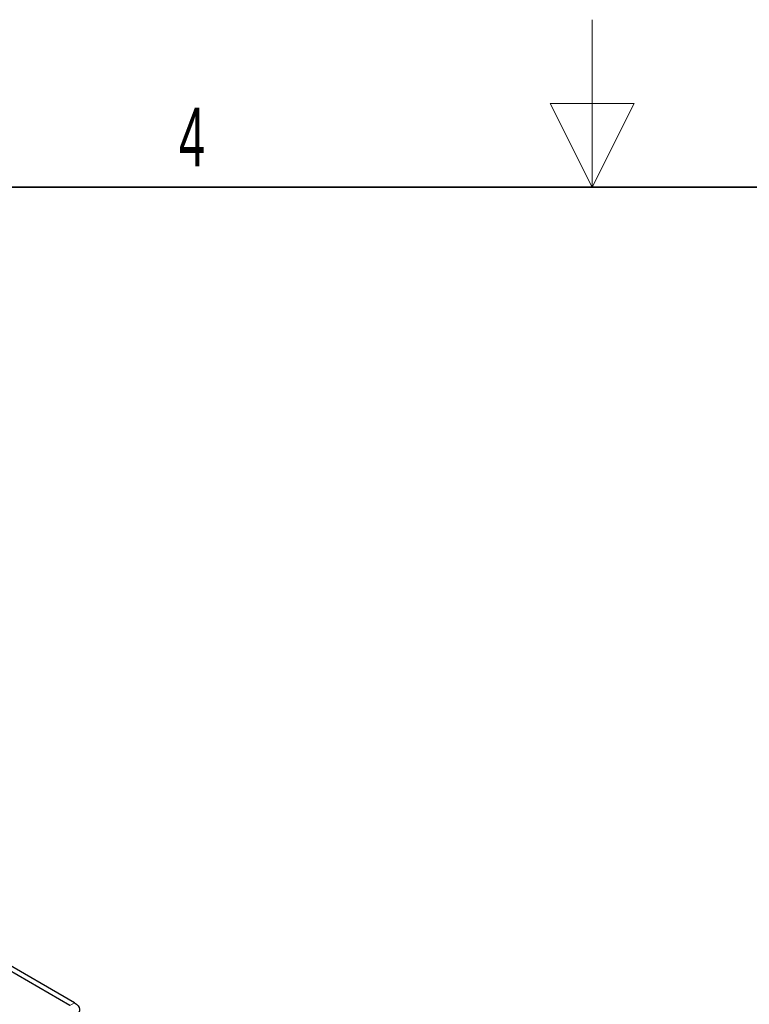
# Paper-space layout 'Blatt4' of a CAD drawing. Header units: millimetres. Extents: x 5 to 418, y 2 to 292.
# Tile 69 of 86: x 183 to 226, y 234 to 292. Entities that reach past the tile are written whole.
import ezdxf

# ---------------------------------------------------------------- set-up
doc = ezdxf.new("R2010")
doc.units = ezdxf.units.MM
doc.layers.add('SLD-0', color=7, linetype='Continuous')
doc.styles.add('SLDTEXTSTYLE1', font='TXT', dxfattribs={"width": 0.605})

psp = doc.layouts.new('Blatt4')

# ---------------------------------------------------------------- linework, layer by layer
at = {"color": 7, "linetype": 'Continuous', "lineweight": 25}
for p, q in [((185.813, 233.629), (131.79, 264.816)), ((186.096, 233.792), (132.073, 264.979))]:
    psp.add_line(p, q, dxfattribs=at)
at = {"color": 7, "linetype": 'Continuous', "lineweight": 18}
psp.add_line((186.096, 233.792), (185.813, 233.629), dxfattribs=at)
at = {"color": 7, "linetype": 'Continuous', "lineweight": 25, "flags": 128}
psp.add_lwpolyline([(186.096, 233.792), (186.213, 233.711), (186.303, 233.618), (186.362, 233.518), (186.388, 233.413), (186.38, 233.307), (186.339, 233.204), (186.266, 233.107), (186.163, 233.019)], dxfattribs=at)
at = {"layer": 'SLD-0', "lineweight": 18}
for p, q in [((217, 292.5), (217, 282.5)), ((219.5, 287.5), (214.5, 287.5)), ((214.5, 287.5), (217, 282.5)), ((217, 282.5), (219.5, 287.5))]:
    psp.add_line(p, q, dxfattribs=at)
at = {"layer": 'SLD-0', "lineweight": 35}
psp.add_line((408, 282.5), (26, 282.5), dxfattribs=at)

# ---------------------------------------------------------------- texts
at = {"layer": 'SLD-0', "insert": (193.103, 287.243), "char_height": 3.5, "attachment_point": 2, "style": 'SLDTEXTSTYLE1'}
psp.add_mtext('4', dxfattribs=at)

doc.saveas('drawing.dxf')
